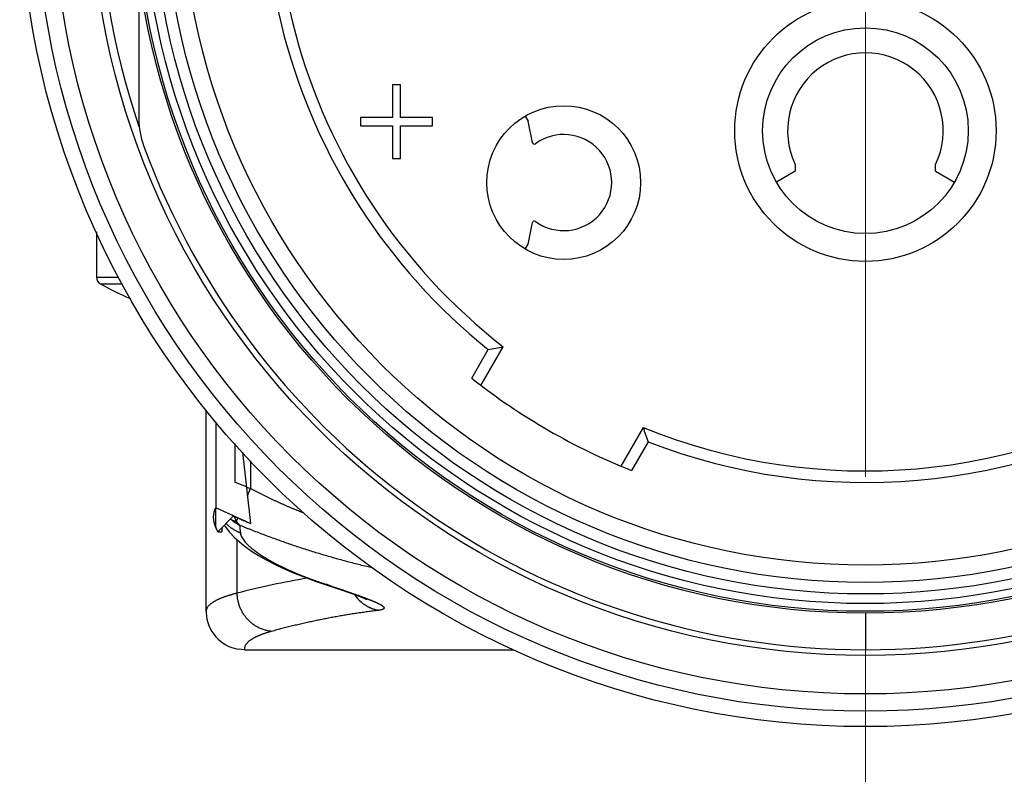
# Model space of a CAD drawing. Header units: millimetres. Extents: x 0 to 1733, y 0 to 1188.
# Tile 47 of 157: x 188 to 214, y 650 to 669. Entities that reach past the tile are written whole.
import ezdxf

# ---------------------------------------------------------------- set-up
doc = ezdxf.new("R2010")
doc.units = ezdxf.units.MM
doc.header["$LTSCALE"] = 0.727559
doc.linetypes.add('CENTER', pattern=[50.8, 31.75, -6.35, 6.35, -6.35])
for name, color, linetype in [('NoLayerName_001', 7, 'Continuous'), ('NoLayerName_002', 7, 'Continuous'), ('NoLayerName_004', 7, 'Continuous'), ('NoLayerName_006', 7, 'Continuous')]:
    doc.layers.add(name, color=color, linetype=linetype)
doc.styles.get("Standard").update_dxf_attribs({"font": 'txt', "bigfont": 'extfont2'})
doc.dimstyles.get("Standard").update_dxf_attribs({"dimtxt": 2.5, "dimasz": 2.5, "dimexe": 1, "dimexo": 1, "dimtad": 1, "dimdec": 3, "dimzin": 0, "dimdsep": 46, "dimtxsty": 'Standard', "dimcen": 2.5, "dimadec": 3, "dimazin": 0, "dimtfac": 0.75, "dimtdec": 3, "dimtmove": 0, "dimatfit": 3, "dimfxl": 1, "dimarcsym": 0})

# ---------------------------------------------------------------- blocks, each defined once
blk = doc.blocks.new('_OPEN30')
at = {"color": 0, "linetype": 'ByBlock', "lineweight": -2}
for p, q in [((-1, 0.267949), (0, 0)), ((0, 0), (-1, -0.267949)), ((0, 0), (-1, 0))]:
    blk.add_line(p, q, dxfattribs=at)
blk = doc.blocks.new('*D154')
at = {"layer": 'Defpoints', "color": 0}
for p in [(225.5, 757.5), (210, 640), (225.5, 610)]:
    blk.add_point(p, dxfattribs=at)
at = {"layer": 'NoLayerName_001', "color": 0, "linetype": 'Continuous', "lineweight": 13}
for p, q in [((225.5, 753.5), (225.5, 606)), ((210, 636), (210, 606)), ((202, 610), (194, 610)), ((210, 610), (225.5, 610)), ((225.5, 610), (271.292, 610)), ((233.5, 610), (241.5, 610))]:
    blk.add_line(p, q, dxfattribs=at)
at = {"layer": 'NoLayerName_001', "color": 0, "lineweight": 13, "xscale": 8, "yscale": 8, "zscale": 8}
blk.add_blockref('_OPEN30', (210, 610), dxfattribs=at)
at = {"layer": 'NoLayerName_001', "color": 0, "lineweight": 13, "xscale": 8, "yscale": 8, "zscale": 8, "rotation": 180}
blk.add_blockref('_OPEN30', (225.5, 610), dxfattribs=at)
at = {"layer": 'NoLayerName_001', "color": 0, "lineweight": 13, "insert": (256.396, 621.629), "char_height": 12.8, "attachment_point": 5}
blk.add_mtext('\\W0.8594;１６', dxfattribs=at)

msp = doc.modelspace()

# ---------------------------------------------------------------- linework, layer by layer
at = {"layer": 'NoLayerName_001', "color": 4, "linetype": 'CENTER', "lineweight": 13}
for p, q in [((210, 657.5), (210, 816.50000009)), ((210, 640), (210, 653))]:
    msp.add_line(p, q, dxfattribs=at)
at = {"layer": 'NoLayerName_001', "color": 6, "linetype": 'Continuous', "lineweight": 25}
for p, q in [((190, 663.87263243), (190, 662.68824545)), ((190, 662.68824545), (190.57930357, 662.68824545)), ((190.1025641, 662.51358508), (190.67711278, 662.51358506)), ((199.75927831, 660.06254974), (200.18909709, 660.80701768)), ((199.99843763, 659.87678583), (200.57851001, 660.88150066)), ((204.21581671, 658.78150066), (203.63574433, 657.77678583)), ((204.34601902, 658.40701768), (203.91620025, 657.66254973))]:
    msp.add_line(p, q, dxfattribs=at)
for radius in [21.15, 17.8]:
    msp.add_circle((210, 673), radius, dxfattribs=at)
for centre, radius, start, end in [((210, 673), 15.35, 157.863170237, 232.136829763), ((210, 673), 15.65000427, 158.821380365, 231.178619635), ((190.2, 662.68824545), 0.2, 180, 240.844634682), ((194, 669.5), 8, 240.844634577, 247.082564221), ((191.47703939, 707.41276051), 47.41302789, 280.588157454, 281.067268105), ((210, 673), 16.5, 231.636398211, 248.363601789), ((210, 673), 15.35, 247.863170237, 302.136829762), ((210, 673), 15.65000427, 248.821380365, 301.178619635), ((249.06380512, 674.16502581), 47.41302789, 198.932731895, 199.411842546)]:
    msp.add_arc(centre, radius, start, end, dxfattribs=at)
at = {"layer": 'NoLayerName_002', "color": 6, "linetype": 'Continuous', "lineweight": 25}
for p, q in [((197.69833336, 667.69425536), (197.69833336, 666.84319148)), ((197.90666664, 667.69425536), (197.69833336, 667.69425536)), ((197.90666664, 666.84319148), (197.90666664, 667.69425536)), ((196.865, 666.84319148), (196.865, 666.63042555)), ((197.69833336, 666.84319148), (196.865, 666.84319148)), ((198.74, 666.84319148), (197.90666664, 666.84319148)), ((198.74, 666.63042555), (198.74, 666.84319148)), ((196.865, 666.63042555), (197.69833336, 666.63042555)), ((197.69833336, 666.63042555), (197.69833336, 665.77936182)), ((197.90666664, 665.77936182), (197.90666664, 666.63042555)), ((197.90666664, 666.63042555), (198.74, 666.63042555)), ((197.69833336, 665.77936182), (197.90666664, 665.77936182))]:
    msp.add_line(p, q, dxfattribs=at)
for centre, radius in [((210, 666.5), 3.4), ((210, 666.5), 2.675), ((202.15111473, 665.15111473), 2)]:
    msp.add_circle(centre, radius, dxfattribs=at)
at = {"layer": 'NoLayerName_004', "color": 6, "linetype": 'Continuous', "lineweight": 25}
for p, q in [((191.1, 670.61410394), (191.1, 666.80403357)), ((192.85, 654.00481107), (192.85, 659.23724241)), ((193.1, 658.91891177), (193.1, 656.690693)), ((193.6, 658.36082007), (193.6, 657.36220287)), ((193.79937559, 658.13828034), (194, 656.28465736)), ((194, 657.91434671), (194, 657.1911967)), ((193.82968881, 657.2639662), (193.6, 657.36220287)), ((193.89713366, 657.23503223), (193.82968881, 657.2639662)), ((193.9218198, 657.00698532), (194, 657.1911967)), ((193.1, 656.25804228), (193.1, 656.690693)), ((193.5615282, 656.47892281), (193.1, 656.690693)), ((193.70724403, 656.41362247), (193.1, 656.6869263)), ((193.15544124, 656.07079522), (193.5615282, 656.47892281)), ((193.32459595, 656.24079995), (193.34634425, 656.20478222)), ((193.63808498, 656.33843773), (193.67593208, 656.42761462)), ((193.8720048, 656.34067765), (193.70724403, 656.41362247)), ((193.85340245, 656.34886641), (193.9266422, 656.31669534)), ((193.9266422, 656.31669534), (194, 656.28465736)), ((193.15544124, 656.07079522), (193.26, 656.07079522)), ((193.26, 656.1758794), (193.26, 656.07079522)), ((193.65626654, 654.47038889), (193.65626654, 655.85871421)), ((195.68677151, 654.78720888), (195.87112465, 654.72403248)), ((195.87108905, 654.7240446), (196.15426339, 654.62860378)), ((195.9494818, 654.70838871), (195.87112472, 654.72403268)), ((192.85000399, 654.00469355), (192.85060324, 653.96753797)), ((210, 653.95), (210, 653)), ((193.85, 653), (193.69351035, 653.0123204)), ((193.85, 653), (200.86269596, 653))]:
    msp.add_line(p, q, dxfattribs=at)
for points in [[(193.34634425, 656.20478222), (193.45777995, 656.05987231), (193.58148683, 655.92713185), (193.71793747, 655.80229008)], [(193.71793747, 655.80229008), (193.86863784, 655.6821027), (194.03417109, 655.56524007), (194.21546397, 655.45061835), (194.41364383, 655.33745184), (194.62999532, 655.22521091), (194.86503885, 655.11391033), (195.11948622, 655.00359129), (195.39339764, 654.89457928), (195.68677151, 654.78720888)], [(196.15426339, 654.62860378), (196.41674643, 654.53831811), (196.53345684, 654.49730222), (196.63989859, 654.45919169), (196.73547751, 654.42419747), (196.81983528, 654.39246332), (196.89244846, 654.36422424), (196.95321706, 654.33962559), (197.00106038, 654.31930924), (197.03568977, 654.30372353)]]:
    msp.add_lwpolyline(points, dxfattribs=at)
for radius in [22, 21.59999986, 20.15, 19.05, 19, 18.8, 18.54913243, 18.24986321]:
    msp.add_circle((210, 673), radius, dxfattribs=at)
for centre, radius, start, end in [((210, 673), 19.94999982, 161.304458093, 198.694920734), ((193.10371828, 666.8043624), 2.00371831, 180.009402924, 200.124224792), ((210, 673), 20, 200.134210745, 339.865789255), ((208.98953684, 692.50889874), 38.36699483, 246.835681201, 247.002664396), ((209.04485883, 690.83427222), 37.68319998, 245.739777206, 246.225624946), ((194.0797393, 656.96108402), 0.9810205, 223.5407424, 224.924327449), ((194.07868781, 656.96003445), 0.97953483, 224.92429196, 226.524086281), ((194.24918533, 657.2581149), 1.14608189, 228.634032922, 231.650673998), ((194.23213971, 657.23515109), 1.117515, 231.604108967, 242.62918876), ((294.26798048, 667.0121812), 101.12472085, 186.1134058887, 186.2296883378), ((200.91081164, 673.29344229), 18.50561166, 247.1286673, 247.887837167), ((209.09024359, 690.93709365), 37.79559224, 246.256311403, 246.468114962), ((198.8809884, 634.46949578), 20.67204498, 99.448568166, 104.639908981), ((199.81766575, 666.29550288), 12.21571318, 250.41294885, 251.163483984), ((200.02585493, 666.90338041), 12.85825288, 251.16003262, 251.516962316), ((170.0643274, 577.26549538), 81.65441168, 71.3826794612, 71.5178834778), ((197.5402039, 654.99504285), 1.00192351, 214.39701908, 228.688089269), ((193.84985539, 653.99984448), 0.99977217, 181.848999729, 261.003454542)]:
    msp.add_arc(centre, radius, start, end, dxfattribs=at)
for points, knots in [([(195.3920951, 656.55289616), (195.36838922, 656.56237447), (195.32094323, 656.58124542), (195.24998012, 656.61006578), (195.17914231, 656.6391958), (195.10845266, 656.66869288), (195.0379063, 656.6985442), (194.9675069, 656.72875556), (194.89725806, 656.75932936), (194.8271647, 656.79026883), (194.75723173, 656.82157684), (194.68746409, 656.85325634), (194.6178667, 656.88531025), (194.5484445, 656.91774151), (194.47920242, 656.95055304), (194.41014544, 656.98374785), (194.34127832, 657.01732855), (194.27260664, 657.05129929), (194.20413291, 657.08565843), (194.13587108, 657.12042603), (194.06779249, 657.15554108), (194.02261411, 657.17934464), (194, 657.1911967)], [0, 0, 0, 0, 0.0765915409, 0.1531826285, 0.2297751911, 0.3063711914, 0.3829726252, 0.459580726, 0.5361945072, 0.6128126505, 0.6894339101, 0.7660571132, 0.8426811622, 0.919305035, 0.9959277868, 1.0725485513, 1.1491665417, 1.2257810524, 1.3023914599, 1.3789972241, 1.4555978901, 1.5321930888, 1.5321930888, 1.5321930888, 1.5321930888]), ([(193.05119765, 656.36573446), (193.05077055, 656.3688331), (193.04988589, 656.37500864), (193.04875865, 656.38427279), (193.04775647, 656.39350012), (193.04690021, 656.40269355), (193.04618433, 656.41185229), (193.0456103, 656.42097656), (193.04517774, 656.4300663), (193.04488674, 656.43912152), (193.0447373, 656.44814221), (193.04472932, 656.4571284), (193.04486324, 656.46608003), (193.04513741, 656.47499724), (193.04555796, 656.48387952), (193.04610214, 656.49272875), (193.04660436, 656.49860916), (193.04683768, 656.50154661)], [0, 0, 0, 0, 0.00938381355, 0.01871507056, 0.02799576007, 0.03722790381, 0.04641355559, 0.05555480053, 0.06465375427, 0.07371256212, 0.082733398, 0.09171846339, 0.10066998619, 0.1095902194, 0.11848143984, 0.12734594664, 0.13618605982, 0.13618605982, 0.13618605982, 0.13618605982]), ([(193.04683768, 656.50154661), (193.0472761, 656.5059312), (193.04807266, 656.51469502), (193.04973788, 656.52777211), (193.05168181, 656.54077532), (193.053955, 656.55369979), (193.05654397, 656.5665468), (193.05945231, 656.579316), (193.06267906, 656.59200744), (193.06622446, 656.60462111), (193.0700885, 656.61715696), (193.07427095, 656.6296151), (193.07877267, 656.64199509), (193.08359044, 656.65429847), (193.08873624, 656.66651943), (193.09416505, 656.67867973), (193.09807565, 656.68667109), (193.1, 656.690693)], [0, 0, 0, 0, 0.01321936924, 0.02639708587, 0.03954119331, 0.05265979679, 0.0657610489, 0.07885313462, 0.09194425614, 0.10504261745, 0.11815640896, 0.13129379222, 0.14446288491, 0.15767174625, 0.17092836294, 0.18424063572, 0.1976163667, 0.1976163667, 0.1976163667, 0.1976163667]), ([(193.5761948, 656.47155841), (193.57680161, 656.46979522), (193.57800603, 656.46626517), (193.57986895, 656.46098899), (193.58176638, 656.45572403), (193.5837047, 656.45047309), (193.58568271, 656.44523634), (193.58770121, 656.44001467), (193.58976047, 656.43480879), (193.59186091, 656.42961943), (193.59400291, 656.42444732), (193.59618683, 656.4192932), (193.59841319, 656.41415785), (193.60068186, 656.40904178), (193.60299513, 656.40394662), (193.60534633, 656.39886975), (193.60695698, 656.39550588), (193.60775682, 656.39382154)], [0, 0, 0, 0, 0.005594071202, 0.011189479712, 0.01678595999, 0.022383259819, 0.027981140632, 0.033579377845, 0.039177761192, 0.04477609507, 0.050374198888, 0.055971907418, 0.061569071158, 0.067165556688, 0.072761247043, 0.078356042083, 0.083949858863, 0.083949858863, 0.083949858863, 0.083949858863]), ([(193.07245063, 656.26859586), (193.07182457, 656.27079202), (193.07056163, 656.27516976), (193.06875467, 656.28174396), (193.06700664, 656.28830009), (193.06532637, 656.29484067), (193.0637115, 656.30136502), (193.06216267, 656.30787334), (193.0606797, 656.31436557), (193.05926264, 656.32084172), (193.05791149, 656.32730179), (193.0566262, 656.33374578), (193.05540697, 656.34017371), (193.05425307, 656.34658548), (193.05316718, 656.35298149), (193.0521394, 656.35936026), (193.05151617, 656.36361335), (193.05119765, 656.36573446)], [0, 0, 0, 0, 0.006850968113, 0.01366865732, 0.020453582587, 0.027206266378, 0.033927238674, 0.040617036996, 0.04727620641, 0.05390529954, 0.060504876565, 0.067075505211, 0.073617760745, 0.080132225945, 0.086619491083, 0.093080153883, 0.099514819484, 0.099514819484, 0.099514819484, 0.099514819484]), ([(193.10142432, 656.18504039), (193.10067408, 656.18692314), (193.09916824, 656.19067682), (193.09696643, 656.19631541), (193.09480584, 656.20194113), (193.09269201, 656.2075562), (193.09062346, 656.21316001), (193.08860059, 656.21875273), (193.08662329, 656.22433431), (193.08469158, 656.22990477), (193.08280548, 656.23546411), (193.08096494, 656.24101231), (193.07917009, 656.24654942), (193.07742048, 656.2520753), (193.07571779, 656.25759043), (193.07405579, 656.26309301), (193.0729881, 656.26676503), (193.07245063, 656.26859586)], [0, 0, 0, 0, 0.006080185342, 0.012133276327, 0.018159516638, 0.024159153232, 0.030132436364, 0.036079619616, 0.042000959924, 0.047896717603, 0.053767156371, 0.059612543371, 0.065433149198, 0.071229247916, 0.077001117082, 0.08274903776, 0.088473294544, 0.088473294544, 0.088473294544, 0.088473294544]), ([(193.15544124, 656.07079522), (193.15390672, 656.07368284), (193.15080654, 656.07943973), (193.1463481, 656.08817566), (193.14201464, 656.09697604), (193.13783169, 656.1058596), (193.13379949, 656.11483148), (193.12992574, 656.12389829), (193.1262192, 656.13306088), (193.12269364, 656.14231593), (193.11936379, 656.1516566), (193.11624466, 656.16107585), (193.11335119, 656.17056664), (193.11069836, 656.18012193), (193.10830113, 656.18973468), (193.10617454, 656.19939787), (193.1043333, 656.20910446), (193.10279353, 656.21884744), (193.10156604, 656.22861972), (193.10068155, 656.23841447), (193.10009658, 656.2482239), (193.10006175, 656.25477104), (193.1, 656.25804228)], [0, 0, 0, 0, 0.00981009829, 0.01961495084, 0.02942160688, 0.03923752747, 0.04907059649, 0.05892900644, 0.06881473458, 0.07872035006, 0.08863827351, 0.09856165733, 0.10848445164, 0.11840147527, 0.1283084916, 0.13820228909, 0.1480807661, 0.15794301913, 0.16778943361, 0.17762177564, 0.18744328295, 0.19725875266, 0.19725875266, 0.19725875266, 0.19725875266]), ([(193.74041447, 656.03868619), (193.73221232, 656.04191845), (193.71572455, 656.04822846), (193.69135999, 656.0586754), (193.66720267, 656.06970673), (193.64331732, 656.08141397), (193.61971636, 656.09375412), (193.59642625, 656.1067203), (193.57346971, 656.12029598), (193.55087042, 656.13446715), (193.52865194, 656.14921929), (193.50683737, 656.16453751), (193.48545174, 656.18040891), (193.46451293, 656.19681297), (193.44406537, 656.21375766), (193.42405474, 656.2311449), (193.41119888, 656.24324364), (193.40471929, 656.2492216)], [0, 0, 0, 0, 0.02644815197, 0.05295523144, 0.07951295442, 0.10611262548, 0.13274521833, 0.15940145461, 0.18607188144, 0.21274694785, 0.23941708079, 0.26607276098, 0.29270459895, 0.31930341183, 0.34586030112, 0.37236673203, 0.3988146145, 0.3988146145, 0.3988146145, 0.3988146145]), ([(193.63807498, 656.33841417), (193.63636702, 656.3384636), (193.63295063, 656.33854206), (193.62782993, 656.3387822), (193.62271257, 656.33909853), (193.61759886, 656.33950638), (193.61248876, 656.34000456), (193.60738314, 656.3405963), (193.60228391, 656.34128268), (193.59719401, 656.34206481), (193.59211678, 656.34294369), (193.58705553, 656.34392037), (193.5820136, 656.34499588), (193.5769943, 656.34617125), (193.57200096, 656.34744751), (193.5670369, 656.34882571), (193.56210543, 656.35030679), (193.55721, 656.35189213), (193.55235341, 656.35358151), (193.54754099, 656.35538063), (193.54276855, 656.35727309), (193.53963319, 656.35864158), (193.53806056, 656.35931212)], [0, 0, 0, 0, 0.00512599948, 0.01025141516, 0.01537780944, 0.02050686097, 0.02564036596, 0.03077999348, 0.03592538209, 0.04107515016, 0.04622798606, 0.05138266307, 0.05653804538, 0.06169309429, 0.06684687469, 0.07199856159, 0.07714744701, 0.08229294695, 0.08743460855, 0.09257211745, 0.09770530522, 0.10283415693, 0.10283415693, 0.10283415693, 0.10283415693]), ([(193.60775682, 656.39382154), (193.60836895, 656.39255792), (193.60958709, 656.3900274), (193.6114519, 656.38624952), (193.6133397, 656.38248235), (193.61525469, 656.37872832), (193.61719595, 656.3749874), (193.61916395, 656.3712602), (193.62115878, 656.36754718), (193.62318065, 656.36384882), (193.62522972, 656.36016561), (193.62730614, 656.35649803), (193.62941017, 656.35284661), (193.63154167, 656.34921164), (193.63370201, 656.34559434), (193.63588685, 656.3419924), (193.63737123, 656.33960846), (193.63810987, 656.33841444)], [0, 0, 0, 0, 0.004212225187, 0.008425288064, 0.012639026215, 0.016853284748, 0.021067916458, 0.025282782, 0.02949775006, 0.033712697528, 0.037927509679, 0.042142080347, 0.046356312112, 0.050570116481, 0.054783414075, 0.058996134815, 0.063208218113, 0.063208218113, 0.063208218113, 0.063208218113]), ([(193.63807498, 656.33841417), (193.63917833, 656.33664376), (193.64136806, 656.33309244), (193.64475416, 656.32782903), (193.64820294, 656.32260573), (193.65172708, 656.31743039), (193.65532549, 656.31230238), (193.65900046, 656.30722391), (193.66275214, 656.30219679), (193.66658033, 656.29722352), (193.67048465, 656.29230681), (193.67446474, 656.28744935), (193.67852023, 656.28265384), (193.68265075, 656.27792301), (193.68685592, 656.27325953), (193.6911354, 656.26866614), (193.69548876, 656.26414546), (193.69991586, 656.25970046), (193.70441548, 656.25533287), (193.7089904, 656.25104903), (193.71362851, 656.24683809), (193.71679256, 656.24411413), (193.71836505, 656.24274221)], [0, 0, 0, 0, 0.00625823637, 0.01251606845, 0.01877466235, 0.02503527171, 0.03129923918, 0.03756779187, 0.04384062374, 0.05011672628, 0.05639514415, 0.06267498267, 0.0689554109, 0.07523566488, 0.08151505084, 0.08779294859, 0.09406881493, 0.10034218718, 0.10661268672, 0.11288002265, 0.11914399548, 0.12540450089, 0.12540450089, 0.12540450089, 0.12540450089]), ([(193.15544124, 656.07079522), (193.15405512, 656.07337933), (193.15127832, 656.07852452), (193.14720451, 656.08626034), (193.14320371, 656.09397319), (193.13928427, 656.10166756), (193.13544396, 656.10934226), (193.13168337, 656.1169976), (193.12800236, 656.1246335), (193.12440095, 656.13224998), (193.12087915, 656.13984704), (193.11743692, 656.14742466), (193.11407444, 656.15498291), (193.11079099, 656.16252152), (193.10758924, 656.17004155), (193.10445935, 656.17753902), (193.10243896, 656.18254694), (193.10142432, 656.18504039)], [0, 0, 0, 0, 0.00879720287, 0.01753986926, 0.0262284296, 0.03486332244, 0.04344499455, 0.05197390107, 0.06045050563, 0.0688752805, 0.07724870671, 0.08557127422, 0.09384348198, 0.10206583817, 0.11023886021, 0.11836307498, 0.12643901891, 0.12643901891, 0.12643901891, 0.12643901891]), ([(193.74041447, 656.03868619), (193.74500814, 656.01921459), (193.75132769, 655.97912479), (193.77846864, 655.92447246), (193.80995327, 655.87289164), (193.84632702, 655.82470663), (193.88586791, 655.77941817), (193.92766055, 655.73621861), (193.97123592, 655.69479757), (194.01635504, 655.65503004), (194.06273483, 655.61673526), (194.11012278, 655.57971929), (194.15838735, 655.5438889), (194.20742847, 655.5091499), (194.25714975, 655.47540015), (194.3074546, 655.44253374), (194.35826262, 655.41045623), (194.40954704, 655.37914569), (194.46127877, 655.3485694), (194.51343077, 655.3186966), (194.56597559, 655.28949595), (194.61888588, 655.26093625), (194.6721343, 655.23298628), (194.72569346, 655.2056148), (194.77953605, 655.17879066), (194.83363463, 655.15248246), (194.88796222, 655.12665964), (194.94249196, 655.10128776), (194.9972071, 655.07634551), (195.05210094, 655.0518256), (195.10716686, 655.02771678), (195.16239868, 655.00400861), (195.21779016, 654.98069043), (195.27333507, 654.9577517), (195.32902709, 654.93518155), (195.38486032, 654.91297033), (195.44082723, 654.89110392), (195.49692641, 654.86958474), (195.55313364, 654.84835361), (195.59071834, 654.83450506), (195.60949618, 654.82754272)], [0, 0, 0, 0, 0.0600183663, 0.1207428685, 0.1812972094, 0.2414440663, 0.3015143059, 0.3615923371, 0.4216943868, 0.4818324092, 0.5419838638, 0.6021076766, 0.6622074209, 0.7222991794, 0.7823898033, 0.8424778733, 0.902560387, 0.9626432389, 1.0227322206, 1.0828313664, 1.1429430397, 1.2030680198, 1.2632055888, 1.3233536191, 1.3835086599, 1.4436660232, 1.5038198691, 1.5639634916, 1.6240942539, 1.6842142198, 1.7443254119, 1.8044295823, 1.8645282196, 1.924622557, 1.984713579, 2.0448020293, 2.104888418, 2.1649730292, 2.2250559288, 2.2851369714, 2.2851369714, 2.2851369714, 2.2851369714]), ([(197.18462598, 655.12504346), (197.12948424, 655.13811134), (197.01911947, 655.16391553), (196.85404612, 655.20461459), (196.68925814, 655.24647538), (196.52481005, 655.28969004), (196.36069173, 655.33417644), (196.1969104, 655.3799259), (196.03346865, 655.42691016), (195.87037019, 655.47510581), (195.70761898, 655.52448969), (195.54521752, 655.5750325), (195.38318135, 655.62674443), (195.22153234, 655.67965198), (195.06029143, 655.73377736), (194.89948007, 655.78914425), (194.73911901, 655.84577459), (194.57923123, 655.90369581), (194.41983157, 655.96291521), (194.2609651, 656.02351505), (194.10256421, 656.08529792), (193.99750663, 656.12784038), (193.94491191, 656.1489416)], [0, 0, 0, 0, 0.1700071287, 0.3400197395, 0.5100398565, 0.6800689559, 0.8501079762, 1.0201573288, 1.1902169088, 1.3602861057, 1.5303638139, 1.7004482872, 1.8705359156, 2.0406225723, 2.2107047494, 2.3807795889, 2.5508449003, 2.7208991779, 2.8909416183, 3.060972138, 3.2309913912, 3.401000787, 3.401000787, 3.401000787, 3.401000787]), ([(195.60949618, 654.82754272), (195.62831063, 654.82068209), (195.66590327, 654.80686328), (195.7036375, 654.79343589), (195.72248648, 654.78667343)], [0, 0, 0, 0, 0.06007883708, 0.1201549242, 0.1201549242, 0.1201549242, 0.1201549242]), ([(193.65626654, 654.47038889), (193.64727624, 654.46815668), (193.62928455, 654.46373413), (193.60235936, 654.45684798), (193.57547498, 654.4497993), (193.54864195, 654.4425527), (193.5218625, 654.4351064), (193.49514109, 654.42744963), (193.4684816, 654.41957401), (193.44188803, 654.41147053), (193.41536439, 654.40313034), (193.38891464, 654.39454457), (193.36254282, 654.38570429), (193.33625283, 654.37660081), (193.31004925, 654.36722462), (193.28393765, 654.3575706), (193.25793778, 654.34760511), (193.23207525, 654.33728915), (193.20637607, 654.32658578), (193.18086642, 654.31545756), (193.15557246, 654.30386718), (193.13052033, 654.29177729), (193.10573628, 654.27915042), (193.08124625, 654.26594955), (193.05707912, 654.25213686), (193.03327245, 654.23768929), (193.00991511, 654.22253903), (192.98712176, 654.20661688), (192.96500909, 654.18985484), (192.94365709, 654.17216551), (192.92332649, 654.15316904), (192.9042939, 654.13247949), (192.88697848, 654.10991721), (192.87188181, 654.08557836), (192.86007061, 654.05970681), (192.85155324, 654.03268233), (192.85093041, 654.01398245), (192.85000059, 654.00478382)], [0, 0, 0, 0, 0.02778981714, 0.05558144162, 0.08337442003, 0.11116849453, 0.13896361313, 0.16675993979, 0.19455786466, 0.22235801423, 0.25016126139, 0.27796873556, 0.30578183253, 0.33360222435, 0.36143186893, 0.38927206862, 0.41711782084, 0.4449625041, 0.47280127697, 0.50063131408, 0.52845203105, 0.55626531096, 0.58407573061, 0.61189078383, 0.63972109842, 0.66757471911, 0.69542287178, 0.72322853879, 0.75096709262, 0.77864439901, 0.80637640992, 0.83437804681, 0.8628802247, 0.8915909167, 0.92007101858, 0.9481128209, 0.97584933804, 0.97584933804, 0.97584933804, 0.97584933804]), ([(194.54915575, 653.47734258), (194.53312466, 653.47925558), (194.50094109, 653.48246245), (194.45312256, 653.49102731), (194.40567723, 653.50177247), (194.35879463, 653.51505144), (194.31260691, 653.53069803), (194.26726196, 653.54868632), (194.22290174, 653.5689514), (194.17966554, 653.59145032), (194.1376591, 653.6161018), (194.09696082, 653.64281128), (194.05764604, 653.67149187), (194.01978931, 653.70205557), (193.98346548, 653.73441485), (193.94874917, 653.76848195), (193.9157149, 653.80417104), (193.88443187, 653.84139639), (193.85495044, 653.88006268), (193.82731968, 653.92007917), (193.80158803, 653.9613551), (193.77780403, 654.00379981), (193.75601651, 654.04732279), (193.73627335, 654.0918329), (193.71862811, 654.13723702), (193.70311227, 654.18342556), (193.6897423, 654.2302796), (193.67854784, 654.2776799), (193.66952485, 654.3255055), (193.66279205, 654.37364042), (193.65801217, 654.42195063), (193.65703328, 654.45426446), (193.65626922, 654.47038889)], [0, 0, 0, 0, 0.0484344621, 0.0969811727, 0.1456218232, 0.1943331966, 0.2430886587, 0.2918596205, 0.3406169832, 0.3893349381, 0.4380150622, 0.486671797, 0.5353148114, 0.5839495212, 0.6325779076, 0.6811993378, 0.7298114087, 0.7784148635, 0.8270178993, 0.875627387, 0.9242481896, 0.9728838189, 1.0215370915, 1.0702107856, 1.1189075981, 1.167620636, 1.2163336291, 1.2650281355, 1.3136846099, 1.3622833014, 1.4108051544, 1.4592327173, 1.4592327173, 1.4592327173, 1.4592327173]), ([(196.13215583, 654.64709052), (196.16840089, 654.63483962), (196.24090801, 654.61038665), (196.34957029, 654.57341304), (196.44610179, 654.54037616), (196.53048948, 654.51124131), (196.60275749, 654.48608413), (196.66291625, 654.46493645), (196.71099782, 654.44789117), (196.74703485, 654.43504023), (196.78304495, 654.42211452), (196.8190313, 654.40912291), (196.84299334, 654.40038237), (196.85497797, 654.39602203)], [0, 0, 0, 0, 0.11477848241, 0.22955826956, 0.34434087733, 0.42086299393, 0.4973845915, 0.57390528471, 0.61216527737, 0.65042505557, 0.68868467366, 0.72694421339, 0.76520378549, 0.76520378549, 0.76520378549, 0.76520378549]), ([(196.85497797, 654.39602203), (196.8628567, 654.39313754), (196.8786181, 654.38737891), (196.90223746, 654.37867854), (196.92584101, 654.36993484), (196.94942441, 654.3611368), (196.97298627, 654.35228151), (196.99652439, 654.34336388), (197.02003683, 654.33437945), (197.04352148, 654.32532341), (197.06306742, 654.31771363), (197.07868784, 654.31158441), (197.09039431, 654.30696515), (197.10209138, 654.30232217), (197.11377846, 654.29765405), (197.12545498, 654.29295937), (197.13712033, 654.28823671), (197.14877394, 654.28348464), (197.16041522, 654.27870177), (197.17204357, 654.27388665), (197.18365842, 654.26903789), (197.19525918, 654.26415405), (197.20684527, 654.25923375), (197.21841603, 654.25427543), (197.22997097, 654.24927827), (197.24150775, 654.24423786), (197.2530229, 654.23914773), (197.26451304, 654.23400198), (197.27597474, 654.22879458), (197.28740458, 654.2235195), (197.29879914, 654.21817073), (197.310155, 654.21274226), (197.32146872, 654.20722805), (197.33273695, 654.20162221), (197.343956, 654.19591825), (197.35512305, 654.19011212), (197.36622903, 654.18418916), (197.37726203, 654.17813042), (197.3882023, 654.1719053), (197.39906059, 654.16553407), (197.40617233, 654.16107651), (197.40974435, 654.15887383)], [0, 0, 0, 0, 0.02517046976, 0.05034133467, 0.07551239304, 0.10068347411, 0.12585444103, 0.15102519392, 0.17619567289, 0.20136586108, 0.22653578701, 0.23912067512, 0.25170552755, 0.26429036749, 0.27687522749, 0.28946014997, 0.30204518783, 0.31463040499, 0.32721587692, 0.33980169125, 0.35238794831, 0.36497476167, 0.37756225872, 0.39015058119, 0.40273985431, 0.415329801, 0.42791990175, 0.44050971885, 0.45309891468, 0.46568726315, 0.47827466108, 0.49086113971, 0.50344687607, 0.51603220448, 0.52861762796, 0.54120376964, 0.55379039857, 0.56637693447, 0.57896365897, 0.59155187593, 0.60414155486, 0.60414155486, 0.60414155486, 0.60414155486]), ([(197.32602229, 654.02284194), (197.31783112, 654.02450842), (197.30141354, 654.02767736), (197.2769918, 654.03341648), (197.25270764, 654.03974341), (197.2285915, 654.04676349), (197.20464789, 654.05444714), (197.18089233, 654.06279908), (197.15734011, 654.07180494), (197.13401068, 654.0814522), (197.11092403, 654.09172732), (197.08810016, 654.102617), (197.06555908, 654.11410784), (197.04332079, 654.12618652), (197.02140529, 654.13883962), (196.99983267, 654.15205393), (196.9786226, 654.16581566), (196.95779641, 654.18011303), (196.93736915, 654.1949269), (196.91737939, 654.21026548), (196.89777803, 654.2260352), (196.88514094, 654.23703751), (196.87877626, 654.24247114)], [0, 0, 0, 0, 0.02507692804, 0.05015535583, 0.07524487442, 0.10035516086, 0.12549597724, 0.15067457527, 0.17588854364, 0.20113280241, 0.22640180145, 0.25168958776, 0.2769898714, 0.3022960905, 0.3276014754, 0.35289911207, 0.3781820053, 0.40344314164, 0.42867555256, 0.45387237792, 0.47902693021, 0.5041327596, 0.5041327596, 0.5041327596, 0.5041327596]), ([(197.40974435, 654.15887383), (197.41326068, 654.15658394), (197.4203433, 654.15207904), (197.43067121, 654.14486991), (197.44076397, 654.13733363), (197.45048522, 654.12930944), (197.45966802, 654.1206799), (197.46819919, 654.11132361), (197.47499931, 654.10056559), (197.47922585, 654.08834422), (197.47719333, 654.0752727), (197.46966459, 654.06475956), (197.45959711, 654.05689125), (197.44837668, 654.05102641), (197.43677002, 654.04606669), (197.42486459, 654.04194329), (197.41279979, 654.03835875), (197.40061075, 654.03521142), (197.38831887, 654.03246234), (197.37594512, 654.03005704), (197.3635098, 654.02794374), (197.35103276, 654.02607507), (197.33853626, 654.02438372), (197.33019266, 654.02337899), (197.32602549, 654.02286166)], [0, 0, 0, 0, 0.01258864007, 0.02517827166, 0.0377748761, 0.05037014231, 0.06296708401, 0.0755700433, 0.0882265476, 0.1010064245, 0.11345584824, 0.12623524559, 0.13885381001, 0.15150948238, 0.1641143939, 0.17669965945, 0.18928181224, 0.20186536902, 0.21445812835, 0.22706275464, 0.23967729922, 0.25229594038, 0.26490970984, 0.27750720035, 0.27750720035, 0.27750720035, 0.27750720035]), ([(197.32602229, 654.02284194), (197.27919056, 654.01704269), (197.18549393, 654.00570498), (197.04514455, 653.98713331), (196.9049188, 653.96762647), (196.76484168, 653.94701646), (196.62491233, 653.92534904), (196.48513844, 653.90261318), (196.34552635, 653.87882116), (196.20608436, 653.85398117), (196.06682088, 653.82810259), (195.92774438, 653.8011945), (195.78886329, 653.77326605), (195.65018608, 653.74432637), (195.51172118, 653.71438466), (195.3734771, 653.68344984), (195.23546207, 653.65153182), (195.09768533, 653.61863689), (194.96015245, 653.58478482), (194.82288257, 653.54994508), (194.68584424, 653.51427484), (194.59473663, 653.4895767), (194.54915581, 653.47734355)], [0, 0, 0, 0, 0.1415682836, 0.2831374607, 0.4247113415, 0.5662937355, 0.7078884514, 0.8494983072, 0.9911224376, 1.1327589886, 1.2744059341, 1.4160610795, 1.5577220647, 1.6993863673, 1.841051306, 1.9827140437, 2.1243715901, 2.2660208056, 2.4076584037, 2.5492809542, 2.6908848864, 2.8324664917, 2.8324664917, 2.8324664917, 2.8324664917]), ([(194.54915575, 653.47734258), (194.54190876, 653.47534685), (194.52740538, 653.47138854), (194.50570532, 653.46525183), (194.48404162, 653.45898671), (194.46242321, 653.45256508), (194.44085172, 653.44598538), (194.41933072, 653.43923894), (194.39786329, 653.43231897), (194.37645262, 653.42521821), (194.35510188, 653.41792951), (194.33381425, 653.41044568), (194.31259289, 653.40275955), (194.29144098, 653.39486396), (194.27036171, 653.38675172), (194.24935821, 653.37841571), (194.22843425, 653.36984867), (194.2075957, 653.36104588), (194.18686141, 653.35198155), (194.16625446, 653.34262937), (194.14579847, 653.33296387), (194.12551714, 653.3229594), (194.10543416, 653.31259038), (194.08557323, 653.30183115), (194.06595804, 653.29065613), (194.0466124, 653.27903951), (194.02755968, 653.26695615), (194.00882547, 653.25437877), (193.99043407, 653.24129291), (193.97245391, 653.22763793), (193.95498255, 653.2133343), (193.93811918, 653.19830948), (193.92196647, 653.18250452), (193.90667108, 653.16585356), (193.89246115, 653.14825522), (193.8795935, 653.12963354), (193.86830011, 653.10997593), (193.85908045, 653.0892744), (193.85190568, 653.06767024), (193.85003593, 653.05263103), (193.84873452, 653.0451807)], [0, 0, 0, 0, 0.02255030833, 0.04510119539, 0.06765250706, 0.09020424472, 0.11275657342, 0.13530983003, 0.15786453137, 0.18042138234, 0.20298128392, 0.22554534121, 0.24811487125, 0.27069141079, 0.29327672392, 0.31587280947, 0.33848190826, 0.36110501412, 0.38373590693, 0.4063670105, 0.42899212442, 0.45160658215, 0.4742074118, 0.4967935, 0.51936575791, 0.54192728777, 0.56448354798, 0.58704251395, 0.60961321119, 0.63218953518, 0.65476230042, 0.67733492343, 0.69992497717, 0.72253111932, 0.74512701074, 0.76772581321, 0.79037353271, 0.81302263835, 0.8356502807, 0.85833971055, 0.85833971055, 0.85833971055, 0.85833971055]), ([(193.84873452, 653.0451807), (193.84846241, 653.03761533), (193.84685248, 653.02248155), (193.84950069, 653.00749524), (193.85029195, 653.00000056)], [0, 0, 0, 0, 0.022710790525, 0.045319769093, 0.045319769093, 0.045319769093, 0.045319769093])]:
    msp.add_open_spline(points, degree=3, knots=knots, dxfattribs=at)
at = {"layer": 'NoLayerName_006', "color": 6, "linetype": 'Continuous', "lineweight": 25}
for p, q in [((201.15278966, 666.88026446), (201.2273543, 666.75111473)), ((201.33553854, 666.19162248), (201.2273543, 666.75111473)), ((208.175, 665.44633576), (207.68720097, 665.16470486)), ((208.175, 665.62250356), (208.175, 665.44633576)), ((211.825, 665.44633576), (211.825, 665.62250356)), ((211.825, 665.44633576), (212.31279903, 665.16470486)), ((201.2273543, 663.55111473), (201.33553854, 664.11060698)), ((201.15278966, 663.421965), (201.2273543, 663.55111473))]:
    msp.add_line(p, q, dxfattribs=at)
for centre, radius, start, end in [((210, 666.5), 2.025, 334.320823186, 205.679176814), ((201.38462924, 666.20111473), 0.05, 190.943739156, 306.128927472), ((202.15111473, 665.15111473), 1.25, 233.871072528, 126.128927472), ((201.38462924, 664.10111473), 0.05, 53.871072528, 169.056260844)]:
    msp.add_arc(centre, radius, start, end, dxfattribs=at)

# ---------------------------------------------------------------- dimensions: what is measured, and where the dimension line sits
at = {"layer": 'NoLayerName_001', "color": 3, "linetype": 'Continuous', "lineweight": 13}
dim = msp.add_linear_dim(base=(225.5, 610), p1=(210, 640), p2=(225.5, 757.50000486), text='\\W0.8594;１６', dimstyle='Standard', override={"dimtxt": 12.8, "dimasz": 8, "dimexe": 4, "dimexo": 4, "dimgap": 4, "dimdec": 8, "dimzin": 8, "dimblk": 'OPEN30', "dimclrd": 0, "dimclre": 0, "dimclrt": 0, "dimtp": 0, "dimtm": 0, "dimlwd": 13, "dimlwe": 13}, dxfattribs=at)
dim.commit()
dim.dimension.update_dxf_attribs({"geometry": '*D154', "text_midpoint": (256.39581712, 610), "dimtype": 160})

doc.saveas('drawing.dxf')
